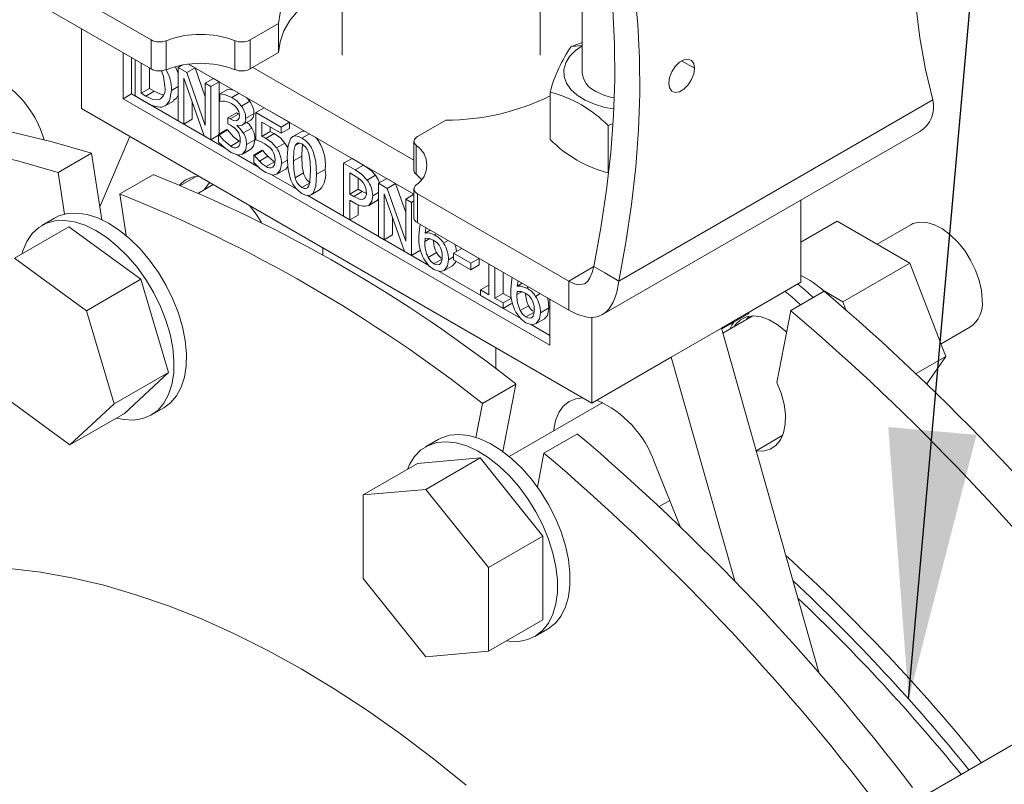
# Model space of a CAD drawing. Header units: millimetres. Extents: x 195 to 7681, y 65 to 5395.
# Tile 33 of 80: x 988 to 1154, y 4281 to 4410. Entities that reach past the tile are written whole.
import ezdxf

# ---------------------------------------------------------------- set-up
doc = ezdxf.new("R2010")
doc.units = ezdxf.units.MM
doc.layers.add('COTAS', color=1, linetype='Continuous')
doc.dimstyles.new('SLDDIMSTYLE1', dxfattribs={"dimtxt": 0.18, "dimasz": 45.5, "dimexe": 0, "dimexo": 0.0625, "dimgap": 0, "dimtad": 0, "dimtih": 1, "dimtoh": 1, "dimdec": 0, "dimrnd": 1e-09, "dimzin": 0, "dimdsep": 46, "dimtxsty": 'Standard', "dimsah": 1, "dimcen": 0.09, "dimadec": 0, "dimazin": 0, "dimtfac": 45.5, "dimtdec": 0, "dimtofl": 0, "dimtmove": 0, "dimatfit": 3, "dimfxl": 1, "dimfrac": 2, "dimtolj": 1, "dimtzin": 0, "dimarcsym": 0})

msp = doc.modelspace()

# ---------------------------------------------------------------- linework, layer by layer
at = {"color": 7, "linetype": 'Continuous', "lineweight": 18, "ltscale": 13}
for p, q in [((1042.14, 4424.08), (1042.14, 4404.49)), ((1075.64, 4404.49), (1075.64, 4424.08)), ((984.29, 4421.84), (1009.87, 4407.07)), ((1082.71, 4419.15), (1082.71, 4401.63)), ((1009.87, 4402.17), (984.29, 4416.94)), ((998.08, 4408.98), (998.08, 4395.5)), ((1026.6, 4407.07), (1031.41, 4409.84)), ((1031.41, 4409.84), (1031.41, 4404.95)), ((1009.87, 4407.07), (1009.87, 4402.17)), ((1026.6, 4402.17), (1026.6, 4407.07)), ((1012.44, 4402.05), (1012.44, 4406.95)), ((1024.03, 4406.95), (1024.03, 4402.05)), ((1080.92, 4405.99), (1082.71, 4406.63)), ((1080.92, 4405.99), (1082.71, 4406.15)), ((1005.15, 4397.14), (1005.15, 4404.89)), ((1006.57, 4397.95), (1006.57, 4404.08)), ((1007.16, 4403.73), (1007.16, 4397.61)), ((1031.41, 4404.95), (1026.6, 4402.17)), ((1008.2, 4398.05), (1008.2, 4403.14)), ((1009.61, 4402.32), (1009.61, 4398.86)), ((1015.17, 4402.84), (1014.42, 4402.4)), ((1014.42, 4402.4), (1014.42, 4393.42)), ((1015.89, 4401.55), (1014.42, 4402.4)), ((1017.3, 4402.37), (1015.89, 4401.55)), ((1016.22, 4403), (1054.3, 4381.01)), ((1016.22, 4403), (1017.3, 4402.37)), ((1017.3, 4402.37), (1019.02, 4397.48)), ((1054.3, 4386.73), (1027.07, 4402.44)), ((1101.74, 4402.29), (1099.55, 4403.55)), ((1015.38, 4400.61), (1018.82, 4390.88)), ((1015.38, 4392.86), (1015.38, 4400.61)), ((1019.02, 4392.63), (1015.89, 4401.55)), ((1020.43, 4400.56), (1019.02, 4399.75)), ((1020.43, 4400.56), (1021.4, 4400.01)), ((1009.61, 4398.86), (1008.2, 4398.05)), ((1009.61, 4398.86), (1010.4, 4398.41)), ((1014.42, 4399.2), (1013.3, 4398.55)), ((1019.02, 4399.75), (1019.02, 4392.63)), ((1019.98, 4399.19), (1019.02, 4399.75)), ((1021.4, 4400.01), (1019.98, 4399.19)), ((1019.98, 4390.21), (1019.98, 4399.19)), ((1021.4, 4400.01), (1021.4, 4391.17)), ((1022.9, 4398.77), (1021.49, 4397.96)), ((1022.9, 4398.77), (1023.82, 4398.6)), ((1005.15, 4397.14), (1006.57, 4397.95)), ((1077.28, 4355.5), (1005.15, 4397.14)), ((1022.22, 4388.92), (1006.57, 4397.95)), ((1007.16, 4397.61), (1008.95, 4396.57)), ((1008.98, 4397.59), (1008.2, 4398.05)), ((1010.4, 4398.41), (1008.98, 4397.59)), ((1021.49, 4397.96), (1021.49, 4396.68)), ((1024.77, 4398.06), (1023.52, 4397.34)), ((1026.01, 4397.34), (1026.57, 4396.7)), ((1077.33, 4398.26), (1077.33, 4390.24)), ((1085.06, 4398.37), (1085.06, 4398.37)), ((998.08, 4395.5), (1084.35, 4345.7)), ((1012.26, 4395.92), (1013.68, 4396.74)), ((1016.8, 4396.61), (1016.8, 4393.68)), ((1021.49, 4396.68), (1021.55, 4396.65)), ((1026.57, 4396.7), (1025.16, 4395.88)), ((1028.99, 4395.62), (1027.58, 4394.8)), ((1028.99, 4395.62), (1033.26, 4393.16)), ((1088.95, 4366.32), (1141.98, 4396.94)), ((1016.8, 4393.68), (1015.38, 4392.86)), ((1024.28, 4394.73), (1022.86, 4393.92)), ((1022.86, 4393.92), (1022.86, 4392.92)), ((1023.21, 4393.72), (1022.86, 4393.92)), ((1024.63, 4394.53), (1023.21, 4393.72)), ((1024.28, 4394.73), (1024.63, 4394.53)), ((1027.27, 4394.64), (1025.85, 4393.82)), ((1027.58, 4394.8), (1027.58, 4390.17)), ((1031.85, 4392.34), (1027.58, 4394.8)), ((1014.42, 4393.42), (1015.38, 4392.86)), ((1022.86, 4392.92), (1023.31, 4392.66)), ((1024.42, 4392.55), (1024.42, 4392.64)), ((1025.34, 4392.7), (1026.75, 4393.52)), ((1026.88, 4392.18), (1025.46, 4391.37)), ((1028.58, 4393.17), (1031.85, 4391.29)), ((1028.58, 4390.78), (1028.58, 4393.17)), ((1030, 4392.35), (1030, 4391.59)), ((1033.26, 4393.16), (1031.85, 4392.34)), ((1031.85, 4391.29), (1031.85, 4392.34)), ((1033.26, 4392.1), (1031.85, 4391.29)), ((1033.26, 4393.16), (1033.26, 4392.1)), ((1054.89, 4390.74), (1059.69, 4393.52)), ((1087.87, 4392.87), (1087.13, 4392.6)), ((1087.13, 4392.6), (1087.13, 4384.59)), ((1006.26, 4390.78), (1001.23, 4378.86)), ((1018.82, 4390.88), (1019.98, 4390.21)), ((1021.28, 4390.95), (1019.98, 4390.21)), ((1022.69, 4391.92), (1021.28, 4391.1)), ((1021.28, 4391.1), (1021.28, 4389.82)), ((1021.35, 4391.06), (1021.28, 4391.1)), ((1022.77, 4391.87), (1021.35, 4391.06)), ((1022.69, 4391.92), (1022.77, 4391.87)), ((1030, 4391.59), (1028.58, 4390.78)), ((1030.7, 4391.24), (1029.29, 4390.42)), ((1035.21, 4391.54), (1033.79, 4390.72)), ((1036.63, 4391.21), (1035.37, 4390.49)), ((1086.06, 4360.59), (1139.9, 4391.67)), ((1024.75, 4389.94), (1023.34, 4389.12)), ((1027.42, 4390.21), (1026, 4389.4)), ((1032.5, 4389.63), (1031.09, 4388.82)), ((1034.97, 4389.65), (1034.21, 4389.21)), ((1054.3, 4389.93), (1054.3, 4385.03)), ((1054.67, 4384.36), (1054.67, 4389.26)), ((994.15, 4384.65), (999.81, 4387.92)), ((1001.57, 4376.67), (999.81, 4387.92)), ((1028.12, 4385.51), (1024.26, 4387.74)), ((1026.73, 4388.59), (1025.32, 4387.77)), ((1028.67, 4388.42), (1027.26, 4387.6)), ((1027.26, 4387.6), (1027.26, 4386.33)), ((1027.33, 4387.56), (1027.26, 4387.6)), ((1028.75, 4388.37), (1027.33, 4387.56)), ((1029.59, 4387.41), (1028.17, 4386.59)), ((1028.67, 4388.42), (1028.75, 4388.37)), ((1035.35, 4387.45), (1033.94, 4386.63)), ((1043.83, 4387.06), (1042.41, 4386.24)), ((1043.83, 4387.06), (1045.78, 4385.93)), ((1030.73, 4386.49), (1029.31, 4385.67)), ((1032.91, 4386.78), (1031.89, 4386.19)), ((1032.99, 4385.69), (1032.62, 4385.24)), ((1042.41, 4386.24), (1042.41, 4377.26)), ((1044.36, 4385.11), (1042.41, 4386.24)), ((1045.78, 4385.93), (1044.36, 4385.11)), ((995.25, 4377.63), (994.15, 4384.65)), ((1004.56, 4381.04), (1010.21, 4384.3)), ((1017.48, 4383.98), (1014.85, 4382.46)), ((1034.49, 4381.83), (1030.07, 4384.39)), ((1031.15, 4384.39), (1032.56, 4385.2)), ((1032.62, 4385.24), (1031.2, 4384.42)), ((1035.62, 4384.59), (1034.2, 4383.77)), ((1039.27, 4385.2), (1037.85, 4384.38)), ((1043.44, 4384.61), (1044.3, 4384.12)), ((1043.44, 4381.03), (1043.44, 4384.61)), ((1044.86, 4383.74), (1044.86, 4381.85)), ((1047.82, 4384.19), (1046.4, 4383.38)), ((1020.38, 4382.63), (1017.87, 4381.18)), ((1019.77, 4382.98), (1018.85, 4381.75)), ((1036.62, 4382.85), (1035.37, 4382.13)), ((1049.72, 4383.65), (1048.31, 4382.84)), ((1048.31, 4382.84), (1048.31, 4373.85)), ((1049.78, 4381.99), (1048.31, 4382.84)), ((1049.72, 4383.65), (1051.19, 4382.8)), ((1051.19, 4382.8), (1049.78, 4381.99)), ((1051.19, 4382.8), (1052.91, 4377.91)), ((1004.56, 4381.04), (1005.66, 4374.01)), ((1056.79, 4368.96), (1036.25, 4380.82)), ((1036.94, 4380.91), (1038.35, 4381.73)), ((1044.86, 4381.85), (1043.44, 4381.03)), ((1044.15, 4380.62), (1043.44, 4381.03)), ((1045.56, 4381.44), (1044.15, 4380.62)), ((1044.86, 4381.85), (1045.56, 4381.44)), ((1045.56, 4381.44), (1046.17, 4381.17)), ((1048.31, 4381.26), (1047.33, 4380.7)), ((1049.28, 4381.04), (1052.72, 4371.31)), ((1049.28, 4373.3), (1049.28, 4381.04)), ((1052.91, 4373.07), (1049.78, 4381.99)), ((1054.3, 4380.98), (1052.91, 4380.18)), ((1054.3, 4381.9), (1054.3, 4377)), ((1080.46, 4366.32), (1054.89, 4381.08)), ((1054.89, 4376.18), (1054.89, 4381.08)), ((1043.44, 4380.01), (1044.32, 4379.51)), ((1043.44, 4376.66), (1043.44, 4380.01)), ((1044.86, 4379.24), (1044.86, 4377.48)), ((1048.06, 4379.91), (1046.65, 4379.09)), ((1048.31, 4380.19), (1048.06, 4379.91)), ((1052.91, 4380.18), (1052.91, 4373.07)), ((1053.88, 4379.62), (1052.91, 4380.18)), ((1054.3, 4379.87), (1053.88, 4379.62)), ((1053.88, 4370.64), (1053.88, 4379.62)), ((1119.71, 4380.02), (1119.71, 4366.11)), ((1042.41, 4377.26), (1043.44, 4376.66)), ((1044.86, 4377.48), (1043.44, 4376.66)), ((1050.69, 4377.04), (1050.69, 4374.11)), ((995.98, 4375.48), (986.79, 4370.17)), ((993.54, 4376.95), (991.42, 4375.73)), ((1008.12, 4366.62), (995.98, 4375.48)), ((1054.89, 4376.18), (1080.46, 4361.42)), ((1125.85, 4376.43), (1119.71, 4372.88)), ((1125.85, 4376.43), (1138.09, 4369.36)), ((1138.29, 4375.84), (1132.58, 4372.54)), ((1005.64, 4374.12), (1005.57, 4374.08)), ((1048.31, 4373.85), (1049.28, 4373.3)), ((1050.69, 4374.11), (1049.28, 4373.3)), ((1057.06, 4374.93), (1056.18, 4374.42)), ((1058.13, 4374.31), (1057.8, 4374.11)), ((1057, 4373.49), (1056.16, 4373)), ((1060.1, 4373.17), (1059.3, 4372.71)), ((1038.89, 4371.94), (1038.89, 4370.7)), ((1052.72, 4371.31), (1053.88, 4370.64)), ((1055.29, 4371.46), (1053.88, 4370.64)), ((1058.13, 4371.12), (1056.71, 4370.31)), ((1060.97, 4370.41), (1060.15, 4369.93)), ((1062.39, 4371.84), (1060.97, 4371.02)), ((1060.97, 4371.02), (1060.97, 4369.93)), ((1063.92, 4369.32), (1060.97, 4371.02)), ((1062.39, 4371.84), (1065.33, 4370.14)), ((998.93, 4361.31), (986.79, 4370.17)), ((1059.1, 4370.05), (1057.68, 4369.24)), ((1060.83, 4368.91), (1059.42, 4368.1)), ((1060.97, 4369.93), (1063.92, 4368.23)), ((1065.33, 4370.14), (1063.92, 4369.32)), ((1063.92, 4368.23), (1063.92, 4369.32)), ((1065.33, 4369.05), (1063.92, 4368.23)), ((1065.33, 4370.14), (1065.33, 4369.05)), ((1066.97, 4369.21), (1066.97, 4364)), ((1084.7, 4368.77), (1080.46, 4366.32)), ((1086.57, 4367.69), (1084.7, 4368.77)), ((1138.09, 4369.36), (1126.78, 4362.83)), ((1138.09, 4369.36), (1144.22, 4353.58)), ((1072.34, 4359.98), (1058.42, 4368.02)), ((1067.98, 4363.42), (1067.98, 4368.63)), ((1069.39, 4367.81), (1069.39, 4364.23)), ((1088.95, 4366.32), (1086.57, 4367.69)), ((1008.12, 4366.62), (998.93, 4361.31)), ((1012.81, 4350.85), (1008.12, 4366.62)), ((1066.97, 4365.63), (1065.56, 4364.81)), ((1072.61, 4365.95), (1071.73, 4365.44)), ((1080.46, 4366.32), (1080.46, 4361.42)), ((1106.27, 4358.35), (1119.71, 4366.11)), ((1065.56, 4364.81), (1065.56, 4363.9)), ((1066.97, 4364), (1065.56, 4364.81)), ((1065.56, 4363.9), (1069.36, 4361.7)), ((1069.39, 4364.23), (1067.98, 4363.42)), ((1069.39, 4364.23), (1070.77, 4363.44)), ((1072.56, 4364.51), (1071.71, 4364.02)), ((1073.69, 4365.33), (1073.35, 4365.13)), ((1075.66, 4364.19), (1074.86, 4363.73)), ((1123.64, 4364.6), (1117.98, 4361.34)), ((1123.42, 4364.77), (1126.78, 4362.83)), ((1069.36, 4362.62), (1067.98, 4363.42)), ((1070.77, 4363.44), (1069.36, 4362.62)), ((1069.36, 4361.7), (1069.36, 4362.62)), ((1070.77, 4362.52), (1069.36, 4361.7)), ((1073.68, 4362.14), (1072.27, 4361.33)), ((1077.28, 4363.26), (1077.28, 4355.5)), ((1126.78, 4362.83), (1127.31, 4361.47)), ((1003.62, 4345.54), (998.93, 4361.31)), ((1074.65, 4361.07), (1073.24, 4360.26)), ((1077.12, 4361.77), (1075.7, 4360.95)), ((1110.91, 4360.85), (1106.31, 4358.2)), ((1111.6, 4360.43), (1106.51, 4357.5)), ((1110.92, 4360.37), (1110.52, 4359.81)), ((1110.95, 4361.06), (1110.91, 4360.85)), ((1115.66, 4349.19), (1117.98, 4361.34)), ((1077.28, 4357.13), (1073.98, 4359.04)), ((1076.39, 4359.93), (1074.97, 4359.12)), ((1084.35, 4345.7), (1084.35, 4360.19)), ((1097.79, 4353.46), (1106.27, 4358.35)), ((1106.27, 4358.35), (1122.82, 4300)), ((1143.4, 4355.69), (1148.28, 4358.52)), ((1068.14, 4355.06), (1068.14, 4351.48)), ((1084.35, 4345.7), (1097.79, 4353.46)), ((1108.52, 4315.63), (1097.79, 4353.46)), ((1144.22, 4353.58), (1139.19, 4350.67)), ((1144.22, 4353.58), (1140.98, 4348.96)), ((1012.81, 4350.85), (1003.62, 4345.54)), ((1005.35, 4343.93), (1012.81, 4350.85)), ((1065.86, 4345.65), (1071.51, 4348.91)), ((1069.33, 4337.49), (1071.51, 4348.91)), ((984.02, 4347.48), (996.16, 4338.63)), ((996.16, 4338.63), (1003.62, 4345.54)), ((1064.76, 4339.89), (1065.86, 4345.65)), ((1086.22, 4345.78), (1070.41, 4336.65)), ((1005.35, 4343.93), (996.16, 4338.63)), ((1009.92, 4343.68), (1012.04, 4344.91)), ((1076.26, 4337.25), (1081.92, 4340.52)), ((1058.38, 4339.52), (1056.25, 4338.3)), ((1112.14, 4337.65), (1116.63, 4340.25)), ((1076.26, 4337.25), (1075.16, 4331.5)), ((1054.9, 4335.47), (1045.7, 4330.16)), ((1065.5, 4336.42), (1054.9, 4335.47)), ((1065.5, 4336.42), (1056.31, 4331.11)), ((1076.11, 4323.22), (1065.5, 4336.42)), ((1094.94, 4335.67), (1099.29, 4324.85)), ((1056.31, 4331.11), (1045.7, 4330.16)), ((1066.92, 4317.92), (1056.31, 4331.11)), ((1045.7, 4330.16), (1045.7, 4316.02)), ((1095.77, 4328.2), (1097.53, 4329.22)), ((1076.11, 4323.22), (1066.92, 4317.92)), ((1076.11, 4309.08), (1076.11, 4323.22)), ((1066.92, 4303.77), (1066.92, 4317.92)), ((1045.7, 4316.02), (1056.31, 4302.83)), ((1076.11, 4309.08), (1066.92, 4303.77)), ((1074.75, 4306.25), (1076.87, 4307.48)), ((1056.31, 4302.83), (1066.92, 4303.77)), ((1166.54, 4294.33), (1134.1, 4275.61))]:
    msp.add_line(p, q, dxfattribs=at)
at = {"color": 7, "linetype": 'Continuous', "lineweight": 18, "ltscale": 13, "flags": 128}
for points in [[(1157.89, 4509), (1155.02, 4502.36), (1152.36, 4495.68), (1149.92, 4488.98), (1147.7, 4482.28), (1145.71, 4475.6), (1143.95, 4468.95), (1142.43, 4462.34), (1141.16, 4455.8), (1140.12, 4449.33), (1139.33, 4442.95), (1138.79, 4436.68), (1138.5, 4430.53), (1138.46, 4424.51), (1138.67, 4418.65), (1139.12, 4412.94), (1139.83, 4407.41), (1140.78, 4402.07), (1141.98, 4396.94)], [(1068.79, 4462.47), (1071.66, 4459.14), (1074.32, 4455.53), (1076.76, 4451.65), (1078.98, 4447.51), (1080.97, 4443.13), (1082.73, 4438.5), (1084.25, 4433.65), (1085.53, 4428.58), (1086.56, 4423.31), (1087.35, 4417.84), (1087.89, 4412.19), (1088.18, 4406.38), (1088.23, 4400.41), (1088.02, 4394.31), (1087.56, 4388.07), (1086.85, 4381.73), (1085.9, 4375.29), (1084.7, 4368.77)], [(1088.95, 4366.32), (1090.14, 4372.84), (1091.1, 4379.28), (1091.8, 4385.62), (1092.26, 4391.86), (1092.47, 4397.96), (1092.43, 4403.93), (1092.13, 4409.75), (1091.59, 4415.39), (1090.8, 4420.86), (1089.77, 4426.13), (1088.49, 4431.2), (1086.97, 4436.05), (1085.22, 4440.68), (1083.23, 4445.06), (1081.01, 4449.2), (1078.57, 4453.08), (1075.91, 4456.69), (1073.04, 4460.02)], [(1042.14, 4421.98), (1040.61, 4421.24), (1038.35, 4419.94), (1036.37, 4418.49), (1034.69, 4416.92), (1033.34, 4415.25), (1032.33, 4413.49), (1031.68, 4411.68), (1031.41, 4409.84)], [(1031.41, 4404.95), (1031.68, 4406.78), (1032.33, 4408.59), (1033.34, 4410.35), (1034.69, 4412.02), (1036.37, 4413.59), (1038.35, 4415.04), (1040.61, 4416.35), (1042.14, 4417.08)], [(1082.71, 4406.07), (1081.59, 4405.28), (1080.61, 4404.28), (1079.95, 4403.2), (1079.64, 4402.06), (1079.68, 4400.91), (1080.08, 4399.79), (1080.82, 4398.72), (1081.88, 4397.75), (1083.23, 4396.9), (1084.81, 4396.21), (1086.58, 4395.68), (1088.07, 4395.41)], [(1101.74, 4402.29), (1101.61, 4401.35), (1101.23, 4400.36), (1100.65, 4399.46), (1099.93, 4398.75), (1099.17, 4398.31), (1098.46, 4398.2), (1097.87, 4398.43), (1097.49, 4398.97), (1097.36, 4399.76), (1097.49, 4400.7), (1097.87, 4401.68), (1098.46, 4402.58), (1099.17, 4403.3), (1099.93, 4403.73), (1100.65, 4403.85), (1101.23, 4403.62), (1101.61, 4403.08), (1101.74, 4402.29)], [(1014.02, 4402.51), (1014.39, 4401.58), (1014.42, 4401.39)], [(1011.61, 4401.87), (1011.99, 4400.91), (1012.22, 4399.19)], [(1011.13, 4396.95), (1010.06, 4397.07), (1008.98, 4397.59)], [(1010.4, 4398.41), (1011.73, 4397.8), (1011.99, 4397.79)], [(1011.71, 4395.71), (1012.43, 4396.05), (1012.96, 4396.77), (1013.3, 4398.55)], [(1014.42, 4397.79), (1014.17, 4397.23), (1013.61, 4396.85)], [(1023.52, 4397.34), (1022.28, 4397.84), (1021.49, 4397.96)], [(1025.16, 4395.88), (1024.35, 4396.76), (1023.52, 4397.34)], [(1021.55, 4396.65), (1021.93, 4396.71), (1022.32, 4396.7)], [(1022.32, 4396.7), (1022.94, 4396.57), (1023.44, 4396.34)], [(1023.44, 4396.34), (1024.01, 4395.94), (1024.38, 4395.52)], [(943.17, 4393.52), (949.04, 4394.21), (955.03, 4394.57), (961.14, 4394.6), (967.36, 4394.31), (973.68, 4393.68), (980.1, 4392.73), (986.59, 4391.45), (993.17, 4389.85), (999.81, 4387.92)], [(1024.79, 4394.31), (1024.73, 4393.84), (1024.55, 4393.55), (1024.24, 4393.42), (1023.78, 4393.46), (1023.21, 4393.72)], [(1027.27, 4394.64), (1027.13, 4393.94), (1026.75, 4393.52)], [(1023.31, 4392.66), (1024.03, 4392.16), (1024.48, 4391.67)], [(1025.46, 4391.37), (1024.87, 4392.13), (1024.42, 4392.55)], [(1026.08, 4393.13), (1026.42, 4392.81), (1026.88, 4392.18)], [(937.52, 4390.26), (943.38, 4390.95), (949.37, 4391.31), (955.48, 4391.34), (961.7, 4391.04), (968.02, 4390.42), (974.44, 4389.46), (980.94, 4388.18), (987.51, 4386.58), (994.15, 4384.65)], [(1023.34, 4389.12), (1022.1, 4390.15), (1021.35, 4391.06)], [(1022.77, 4391.87), (1023.78, 4390.7), (1024.75, 4389.94)], [(1029.29, 4390.42), (1028.91, 4390.62), (1028.58, 4390.78)], [(1031.09, 4388.82), (1030.2, 4389.81), (1029.29, 4390.42)], [(1030, 4391.59), (1030.41, 4391.39), (1030.7, 4391.24)], [(1030.7, 4391.24), (1031.81, 4390.45), (1032.5, 4389.63)], [(1035.37, 4390.49), (1034.78, 4390.76), (1034.26, 4390.85), (1033.83, 4390.74), (1033.49, 4390.45), (1033.03, 4389.26), (1032.88, 4387.25)], [(1037.85, 4384.38), (1037.7, 4386.52), (1037.25, 4388.24), (1036.91, 4388.95), (1036.48, 4389.56), (1035.97, 4390.07), (1035.37, 4390.49)], [(1054.67, 4389.26), (1054.49, 4389.43), (1054.37, 4389.62), (1054.31, 4389.82), (1054.31, 4390.02), (1054.37, 4390.22), (1054.49, 4390.41), (1054.66, 4390.59), (1054.89, 4390.74)], [(1021.28, 4389.82), (1022.38, 4388.76), (1023.4, 4388.05)], [(1025.32, 4387.77), (1025.86, 4388.48), (1026, 4389.4)], [(1027.42, 4390.21), (1027.19, 4389.1), (1026.73, 4388.59)], [(1027.58, 4390.17), (1028.37, 4389.88), (1029.12, 4389.51)], [(1029.12, 4389.51), (1029.92, 4388.92), (1030.39, 4388.36)], [(1032.5, 4389.63), (1032.88, 4388.99), (1032.99, 4388.7)], [(1033.94, 4386.63), (1034.01, 4388.34), (1034.21, 4389.21)], [(1034.21, 4389.21), (1034.43, 4389.54), (1034.72, 4389.68), (1035.02, 4389.65), (1035.37, 4389.49)], [(1035.5, 4389.39), (1035.4, 4388.83), (1035.35, 4387.45)], [(1023.4, 4388.05), (1024.61, 4387.61), (1025.32, 4387.77)], [(1028.17, 4386.59), (1027.62, 4387.19), (1027.33, 4387.56)], [(1028.75, 4388.37), (1029.15, 4387.88), (1029.59, 4387.41)], [(1029.59, 4387.41), (1030.21, 4386.84), (1030.73, 4386.49)], [(1032.88, 4387.25), (1033.03, 4385.1), (1033.48, 4383.38), (1033.83, 4382.68), (1034.26, 4382.07), (1034.77, 4381.55), (1035.37, 4381.14)], [(1035.35, 4387.45), (1035.42, 4385.68), (1035.62, 4384.59)], [(1036.51, 4387.9), (1036.75, 4386.46), (1036.79, 4384.99)], [(1027.26, 4386.33), (1028.33, 4385.31), (1029.29, 4384.64)], [(1029.31, 4385.67), (1028.67, 4386.13), (1028.17, 4386.59)], [(1030.83, 4386.81), (1030.71, 4385.96), (1030.43, 4385.57)], [(1031.2, 4384.42), (1031.75, 4385.2), (1031.89, 4386.19)], [(1034.2, 4383.77), (1033.98, 4385.19), (1033.94, 4386.63)], [(1045.78, 4385.93), (1047.07, 4385.02), (1047.82, 4384.19)], [(1029.29, 4384.64), (1030.5, 4384.24), (1031.2, 4384.42)], [(1035.37, 4381.14), (1035.96, 4380.86), (1036.47, 4380.78), (1036.9, 4380.89), (1037.25, 4381.18), (1037.7, 4382.37), (1037.85, 4384.38)], [(1036.79, 4384.99), (1036.72, 4383.27), (1036.52, 4382.42)], [(1044.3, 4384.12), (1045.19, 4383.51), (1045.69, 4382.97)], [(1046.4, 4383.38), (1045.42, 4384.4), (1044.36, 4385.11)], [(1047.82, 4384.19), (1048.24, 4383.51), (1048.48, 4382.94)], [(1054.67, 4384.36), (1055.46, 4383.59), (1055.57, 4383.46)], [(1036.52, 4382.42), (1036.3, 4382.09), (1036.01, 4381.95), (1035.72, 4381.98), (1035.37, 4382.13)], [(1054.89, 4381.08), (1054.66, 4381.24), (1054.49, 4381.41), (1054.37, 4381.6), (1054.31, 4381.8), (1054.31, 4382.01), (1054.37, 4382.2), (1054.49, 4382.39), (1054.67, 4382.57)], [(1045.81, 4380.2), (1045.48, 4380.11), (1045.07, 4380.18), (1044.15, 4380.62)], [(1046.65, 4379.09), (1047.19, 4379.8), (1047.33, 4380.7)], [(1026.49, 4379.1), (1027.63, 4377.63), (1028.56, 4376.21)], [(1012.04, 4344.91), (1013.17, 4345.74), (1014.17, 4346.92), (1014.96, 4348.37), (1015.51, 4350.06), (1015.81, 4351.96), (1015.86, 4354.04), (1015.65, 4356.26), (1015.19, 4358.56), (1014.49, 4360.91), (1013.57, 4363.26), (1012.43, 4365.57), (1011.11, 4367.78), (1009.62, 4369.86), (1008, 4371.77), (1006.28, 4373.47), (1004.5, 4374.92), (1002.67, 4376.1), (1000.85, 4376.98), (999.07, 4377.56), (997.36, 4377.81), (995.76, 4377.73), (994.29, 4377.32), (993.54, 4376.95)], [(1004.03, 4343.17), (1005.25, 4342.91), (1006.91, 4342.83), (1008.45, 4343.07), (1009.84, 4343.64), (1011.04, 4344.52), (1012.05, 4345.69), (1012.84, 4347.14), (1013.39, 4348.83), (1013.69, 4350.74), (1013.74, 4352.82), (1013.53, 4355.03), (1013.07, 4357.34), (1012.37, 4359.69), (1011.45, 4362.04), (1010.31, 4364.34), (1008.99, 4366.56), (1007.5, 4368.64), (1005.88, 4370.55), (1004.16, 4372.24), (1002.37, 4373.7), (1000.55, 4374.88), (998.73, 4375.76), (996.95, 4376.33), (995.24, 4376.58), (993.64, 4376.5), (992.17, 4376.1), (990.87, 4375.37), (989.76, 4374.34), (988.86, 4373.02), (988.19, 4371.45), (988.02, 4370.88)], [(1055.38, 4375.9), (1055.27, 4375.67), (1055.11, 4373.88)], [(1056.18, 4374.42), (1056.33, 4375.34), (1056.33, 4375.35)], [(1138.29, 4375.84), (1138.65, 4376.02), (1139.75, 4376.29), (1140.97, 4376.23), (1142.28, 4375.84), (1143.62, 4375.14), (1144.95, 4374.15), (1146.22, 4372.91), (1147.39, 4371.46), (1148.4, 4369.86), (1149.23, 4368.16), (1149.85, 4366.42), (1150.23, 4364.71), (1150.36, 4363.1)], [(1057.8, 4374.11), (1056.85, 4374.46), (1056.18, 4374.42)], [(1056.16, 4373), (1056.17, 4373.34), (1056.18, 4373.56)], [(1056.18, 4373.56), (1056.94, 4373.51), (1057.56, 4373.25)], [(1057.56, 4373.25), (1058.15, 4372.83), (1058.56, 4372.36)], [(1061.23, 4372.52), (1061.4, 4372.05), (1061.49, 4371.32)], [(1059.09, 4370.49), (1059.04, 4369.82), (1058.87, 4369.36), (1058.61, 4369.11), (1058.19, 4369.04), (1057.68, 4369.24)], [(1055.96, 4370.06), (1056.83, 4368.91), (1057.68, 4368.26)], [(1057.68, 4369.24), (1057.12, 4369.71), (1056.71, 4370.31)], [(1059.42, 4368.1), (1059.99, 4368.89), (1060.15, 4369.93)], [(1061.36, 4369.71), (1061.31, 4369.48), (1060.83, 4368.91)], [(1084.7, 4368.77), (1084.4, 4367.77), (1084.04, 4366.89), (1083.67, 4366.3), (1083.16, 4365.85), (1081.97, 4365.69), (1081.18, 4365.95), (1080.46, 4366.32)], [(1057.68, 4368.26), (1058.74, 4367.91), (1059.42, 4368.1)], [(1070.93, 4366.92), (1070.82, 4366.69), (1070.66, 4364.9)], [(1071.73, 4365.44), (1071.89, 4366.36), (1071.89, 4366.37)], [(1073.35, 4365.13), (1072.4, 4365.48), (1071.73, 4365.44)], [(1080.46, 4361.42), (1081.97, 4360.68), (1083.6, 4360.22), (1084.53, 4360.18), (1085.45, 4360.34), (1086.17, 4360.66), (1086.75, 4361.08), (1087.24, 4361.59), (1087.96, 4362.77), (1088.3, 4363.58), (1088.57, 4364.46), (1088.95, 4366.32)], [(1119.18, 4365.81), (1120.29, 4364.9), (1121.76, 4363.52)], [(1071.71, 4364.02), (1071.72, 4364.36), (1071.73, 4364.58)], [(1071.73, 4364.58), (1072.49, 4364.53), (1073.12, 4364.27)], [(1073.12, 4364.27), (1073.71, 4363.85), (1074.12, 4363.38)], [(1117.06, 4364.58), (1118.17, 4363.68), (1119.64, 4362.3)], [(1076.79, 4363.54), (1076.96, 4363.07), (1077.12, 4361.77)], [(1071.52, 4361.08), (1072.38, 4359.93), (1073.23, 4359.28)], [(1073.24, 4360.26), (1072.67, 4360.73), (1072.27, 4361.33)], [(1074.65, 4361.51), (1074.59, 4360.84), (1074.43, 4360.38), (1074.16, 4360.12), (1073.75, 4360.06), (1073.24, 4360.26)], [(1074.97, 4359.12), (1075.55, 4359.91), (1075.7, 4360.95)], [(1077.12, 4361.77), (1076.87, 4360.5), (1076.39, 4359.93)], [(1117.28, 4357.69), (1117.03, 4357.92), (1115.69, 4358.99), (1114.32, 4359.78), (1112.97, 4360.27), (1111.69, 4360.43), (1110.53, 4360.27), (1109.51, 4359.79), (1108.69, 4359.01), (1108.4, 4358.59)], [(1110.52, 4359.81), (1110.81, 4360.23), (1110.92, 4360.37)], [(1073.23, 4359.28), (1074.29, 4358.93), (1074.97, 4359.12)], [(1108.39, 4359.39), (1108.05, 4358.89), (1107.71, 4358.19)], [(1112.05, 4337.6), (1113.34, 4337.57), (1114.49, 4337.88), (1115.47, 4338.51), (1116.24, 4339.46), (1116.78, 4340.67), (1117.07, 4342.12), (1117.1, 4343.75), (1116.87, 4345.52), (1116.38, 4347.35), (1115.66, 4349.19)], [(1077.92, 4340.99), (1077.94, 4341.22), (1078.24, 4342.77), (1078.78, 4344.1), (1079.55, 4345.17), (1080.52, 4345.95), (1081.67, 4346.43), (1082.81, 4346.59)], [(1076.87, 4307.48), (1077.03, 4307.57), (1078.21, 4308.51), (1079.17, 4309.74), (1079.92, 4311.24), (1080.42, 4312.97), (1080.67, 4314.91), (1080.67, 4317.02), (1080.42, 4319.25), (1079.92, 4321.57), (1079.17, 4323.92), (1078.21, 4326.27), (1077.03, 4328.56), (1075.68, 4330.75), (1074.17, 4332.81), (1072.52, 4334.68), (1070.79, 4336.33), (1068.99, 4337.73), (1067.17, 4338.86), (1065.35, 4339.69), (1063.58, 4340.2), (1061.89, 4340.39), (1060.31, 4340.25), (1058.87, 4339.78), (1058.38, 4339.52)], [(1069.92, 4305.51), (1070.4, 4305.44), (1072.04, 4305.42), (1073.56, 4305.72), (1074.91, 4306.35), (1076.09, 4307.29), (1077.05, 4308.52), (1077.8, 4310.01), (1078.3, 4311.75), (1078.55, 4313.69), (1078.55, 4315.8), (1078.3, 4318.03), (1077.8, 4320.35), (1077.05, 4322.7), (1076.09, 4325.04), (1074.91, 4327.34), (1073.56, 4329.53), (1072.04, 4331.58), (1070.4, 4333.45), (1068.67, 4335.11), (1066.87, 4336.51), (1065.05, 4337.64), (1063.23, 4338.46), (1061.46, 4338.98), (1059.77, 4339.16), (1058.19, 4339.02), (1056.75, 4338.55), (1055.48, 4337.77), (1054.41, 4336.68), (1053.55, 4335.32), (1053.19, 4334.48)], [(933.11, 4300.38), (933.38, 4300.64), (936.84, 4303.75), (940.5, 4306.57), (944.34, 4309.1), (948.36, 4311.32), (952.55, 4313.23), (956.9, 4314.83), (961.41, 4316.12), (966.06, 4317.08), (970.84, 4317.73), (975.76, 4318.06), (980.78, 4318.07), (985.92, 4317.76), (991.15, 4317.12), (996.46, 4316.17), (1001.86, 4314.9), (1007.31, 4313.31), (1012.83, 4311.41), (1018.38, 4309.21), (1023.97, 4306.7), (1029.58, 4303.89), (1035.21, 4300.79)], [(1035.21, 4300.79), (1040.83, 4297.4), (1046.44, 4293.73), (1052.03, 4289.78), (1057.58, 4285.58), (1063.1, 4281.11)]]:
    msp.add_lwpolyline(points, dxfattribs=at)
at = {"color": 7, "linetype": 'Continuous', "lineweight": 18, "ltscale": 169}
for centre, radius, start, end in [((1011.29, 4409.86), 3.13, 242.9057, 291.5471), ((1018.24, 4391.94), 16.08, 68.8871, 111.1129), ((1025.18, 4409.86), 3.13, 248.4529, 297.0943), ((1100.97, 4391.99), 24.46, 145.0722, 165.1309), ((1011.29, 4404.96), 3.13, 242.9057, 291.5471), ((1007.1, 4398.8), 6.2, 357.7106, 31.4011), ((1018.24, 4387.04), 16.08, 68.8871, 111.1129), ((1025.18, 4404.96), 3.13, 248.4529, 297.0943), ((1086.65, 4401.98), 3.95, 184.8917, 246.212), ((974.72, 4385.2), 17.79, 16.322, 51.2741), ((1010.27, 4398.75), 2, 295.7268, 12.6585), ((1059.67, 4433.7), 40.19, 270.0314, 296.0704), ((1071.72, 4377.23), 21.77, 44.9387, 75.0667), ((1090.08, 4407.51), 10.43, 241.2106, 259.3265), ((1011.63, 4400.25), 4.55, 233.9674, 270.9926), ((1022.7, 4394.28), 2.09, 0.8472, 36.5116), ((1022.37, 4393.8), 3.48, 0.3952, 36.8123), ((1023.72, 4394.59), 3.54, 0.7401, 36.4674), ((1137.47, 4395.68), 4.68, 299.8646, 15.5484), ((1024.8, 4393.64), 1.07, 249.1914, 9.5521), ((1023.66, 4390.24), 3.76, 359.5833, 31.15), ((1022.34, 4390.18), 2.61, 358.1829, 34.8669), ((1022.25, 4389.43), 3.75, 359.5541, 31.1792), ((1035.65, 4390.95), 0.724, 68.1301, 127.2019), ((1032.41, 4386.1), 6.92, 352.5058, 40.904), ((1024.07, 4389.99), 1.14, 229.7367, 293.0675), ((1023.65, 4389.92), 1.31, 311.5431, 7.5774), ((1027.49, 4386.28), 4.41, 358.7364, 35.1072), ((1034.03, 4387.33), 2.55, 13.0512, 58.2604), ((1052.47, 4385.91), 4.01, 303.3962, 56.6038), ((1092.74, 4405.62), 21.77, 224.9387, 255.0667), ((1028.15, 4386.88), 2.68, 358.3964, 33.3765), ((1029.95, 4386.43), 0.99, 230.134, 299.4975), ((919.66, 4156.66), 245, 51.6969, 68.3085), ((1018.02, 4379.46), 4.56, 90.5963, 137.5211), ((1036.73, 4384.34), 2.59, 192.5241, 238.2631), ((1038.11, 4385.12), 2.54, 192.0732, 238.714), ((1035.73, 4384.28), 3.65, 315.7135, 14.4932), ((1055.17, 4385.07), 0.869, 182.8414, 235.0374), ((1043.48, 4381.3), 2.77, 359.5735, 37.1076), ((1042.89, 4380.67), 4.44, 0.4018, 37.7145), ((914, 4153.39), 245, 51.6969, 68.3085), ((1045.11, 4381.12), 1.16, 307.4761, 7.979), ((1045.86, 4381.42), 2.45, 231.2047, 288.7517), ((1055.3, 4377.1), 1, 185.6268, 245.6933), ((1063, 4373.65), 7.9, 178.3446, 206.9903), ((1055.73, 4370.38), 4.27, 33.1254, 61.0291), ((1061.62, 4372.72), 5.47, 177.0806, 206.1959), ((1062.38, 4373.3), 4.78, 180.9339, 207.0924), ((1055.89, 4370.6), 3.2, 358.0996, 33.5088), ((1055.36, 4369.99), 4.79, 359.2492, 34.5464), ((1060.19, 4372.08), 2.28, 204.8385, 235.3567), ((1112.34, 4352.32), 16.67, 47.4023, 63.7572), ((1078.56, 4364.67), 7.9, 178.3446, 206.9903), ((1077.18, 4363.74), 5.47, 177.0806, 206.1959), ((1077.94, 4364.32), 4.78, 180.9339, 207.0924), ((1071.29, 4361.4), 4.27, 33.1254, 61.0291), ((1070.91, 4361.01), 4.79, 359.2492, 34.5464), ((875.31, 4072.64), 383.28, 37.2834, 49.6176), ((1075.75, 4363.1), 2.28, 204.8385, 235.3567), ((1071.45, 4361.62), 3.2, 358.0996, 33.5088), ((1145.57, 4362.5), 4.82, 304.2481, 7.0641), ((869.65, 4069.38), 383.28, 37.2834, 49.6176), ((1077.93, 4329.71), 18.02, 19.3302, 66.1888), ((832.68, 4047.7), 384.53, 37.3034, 49.5975), ((827.03, 4044.43), 384.53, 37.3034, 49.5975), ((908.82, 4090.1), 310.2, 38.9034, 47.8036), ((902.78, 4085.31), 315.5, 38.9617, 46.8902), ((904.82, 4086.44), 311.71, 39.0786, 46.545)]:
    msp.add_arc(centre, radius, start, end, dxfattribs=at)

# ---------------------------------------------------------------- leaders
at = {"layer": 'COTAS', "ltscale": 13}
msp.add_leader([(1137.91, 4295.66), (1171.24, 4670.94)], dimstyle='SLDDIMSTYLE1', dxfattribs=at)

doc.saveas('drawing.dxf')
